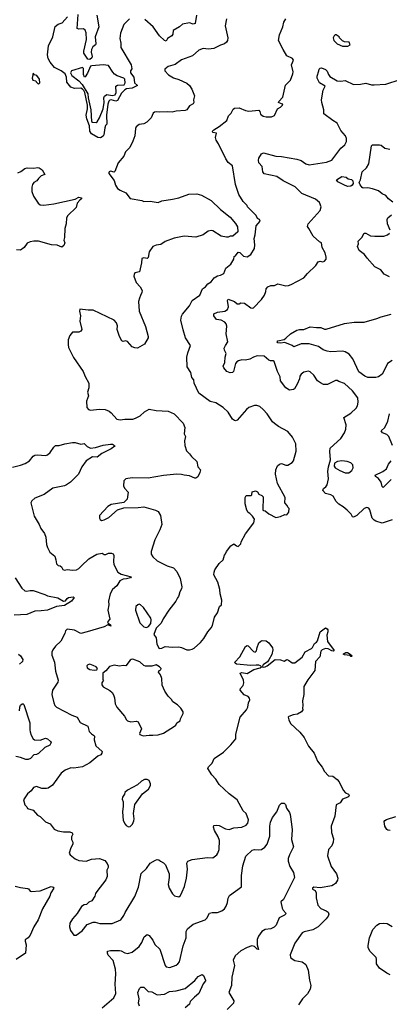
# Model space of a CAD drawing. Extents: x 2220333 to 2384341, y 721037 to 894043.
# Tile 202 of 256: x 2298207 to 2302314, y 843865 to 854805. Entities that reach past the tile are written whole.
import ezdxf

# ---------------------------------------------------------------- set-up
doc = ezdxf.new("R2010")
doc.units = 0

msp = doc.modelspace()

# ---------------------------------------------------------------- linework, layer by layer
at = {"layer": '0CON10XD'}
for points in [[(2299428, 854815), (2299365, 854750), (2299326, 854655), (2299320, 854595), (2299332, 854545), (2299331, 854495), (2299446, 854305), (2299453, 854257), (2299438, 854235), (2299438, 854215), (2299475, 854165), (2299484, 854104), (2299517, 854075), (2299457, 854043), (2299395, 854036), (2299374, 854026), (2299340, 853990), (2299294, 853906), (2299275, 853899), (2299224, 853916), (2299209, 853911), (2299199, 853901), (2299187, 853865), (2299171, 853745), (2299176, 853645), (2299162, 853628), (2299153, 853605), (2299142, 853525), (2299135, 853512), (2299105, 853492), (2299075, 853497), (2299005, 853538), (2298986, 853565), (2298982, 853625), (2298953, 853705), (2298946, 853745), (2298959, 853815), (2298959, 853855), (2298929, 853995), (2298918, 854018), (2298904, 854034), (2298885, 854044), (2298815, 854041), (2298776, 854056), (2298732, 854112), (2298726, 854166), (2298712, 854202), (2298666, 854236), (2298595, 854274), (2298545, 854331), (2298525, 854375), (2298517, 854415), (2298526, 854515), (2298574, 854616), (2298600, 854730), (2298633, 854755), (2298679, 854771), (2298737, 854835)], [(2299064, 854855), (2299087, 854725), (2299046, 854615), (2299053, 854535), (2299049, 854525), (2299018, 854502), (2299005, 854475), (2299003, 854445), (2299014, 854395), (2299010, 854380), (2298986, 854364), (2298965, 854365), (2298921, 854431), (2298919, 854455), (2298950, 854585), (2298945, 854658), (2298935, 854688), (2298915, 854704), (2298865, 854699), (2298847, 854707), (2298856, 854864)], [(2300171, 854855), (2300156, 854764), (2300135, 854756), (2300095, 854769), (2300015, 854755), (2299983, 854727), (2299914, 854686), (2299909, 854645), (2299896, 854625), (2299849, 854595), (2299835, 854567), (2299815, 854574), (2299760, 854625), (2299692, 854725), (2299598, 854805)], [(2300504, 854815), (2300490, 854735), (2300520, 854605), (2300516, 854575), (2300504, 854556), (2300483, 854537), (2300437, 854523), (2300365, 854485), (2300305, 854478), (2300244, 854484), (2300197, 854465), (2300128, 854402), (2300005, 854360), (2299935, 854306), (2299856, 854284), (2299818, 854255), (2299818, 854235), (2299861, 854191), (2299917, 854157), (2299975, 854139), (2300065, 854099), (2300095, 854072), (2300121, 854031), (2300149, 853959), (2300140, 853915), (2300142, 853885), (2300135, 853870), (2300095, 853848), (2300066, 853804), (2300045, 853794), (2299945, 853789), (2299903, 853777), (2299845, 853781), (2299765, 853776), (2299725, 853781), (2299704, 853776), (2299692, 853765), (2299669, 853715), (2299619, 853665), (2299585, 853648), (2299535, 853640), (2299503, 853615), (2299493, 853595), (2299488, 853515), (2299465, 853455), (2299431, 853385), (2299383, 853335), (2299365, 853287), (2299300, 853215), (2299263, 853117), (2299255, 853112), (2299215, 853120), (2299200, 853115), (2299198, 853105), (2299198, 853095), (2299257, 853017), (2299272, 852965), (2299295, 852931), (2299325, 852909), (2299385, 852881), (2299435, 852817), (2299565, 852796), (2299585, 852784), (2299655, 852789), (2299745, 852772), (2299785, 852791), (2299905, 852809), (2299975, 852826), (2300085, 852867), (2300175, 852870), (2300226, 852856), (2300336, 852796), (2300438, 852695), (2300545, 852612), (2300605, 852540), (2300628, 852505), (2300632, 852448), (2300575, 852398), (2300545, 852398), (2300525, 852388), (2300505, 852388), (2300445, 852400), (2300355, 852460), (2300335, 852462), (2300300, 852455), (2300244, 852416), (2300165, 852388), (2300035, 852399), (2299923, 852377), (2299825, 852341), (2299775, 852306), (2299725, 852300), (2299687, 852283), (2299646, 852224), (2299635, 852162), (2299625, 852152), (2299585, 852160), (2299565, 852150), (2299562, 852105), (2299540, 852005), (2299488, 851992), (2299478, 851975), (2299477, 851955), (2299503, 851885), (2299546, 851836), (2299569, 851795), (2299566, 851775), (2299548, 851742), (2299539, 851709), (2299526, 851674), (2299534, 851565), (2299606, 851395), (2299636, 851284), (2299635, 851270), (2299595, 851200), (2299515, 851156), (2299485, 851158), (2299455, 851171), (2299405, 851229), (2299385, 851236), (2299355, 851229), (2299343, 851235), (2299317, 851285), (2299291, 851361), (2299292, 851405), (2299283, 851435), (2299257, 851465), (2299025, 851576), (2298967, 851577), (2298875, 851590), (2298872, 851565), (2298882, 851515), (2298877, 851455), (2298896, 851364), (2298888, 851345), (2298865, 851332), (2298795, 851332), (2298764, 851296), (2298744, 851246), (2298744, 851195), (2298751, 851161), (2298768, 851125), (2298805, 851052), (2298914, 850895), (2298935, 850841), (2298976, 850765), (2298976, 850715), (2298962, 850665), (2298971, 850625), (2298951, 850565), (2298952, 850495), (2298972, 850472), (2298995, 850467), (2299095, 850478), (2299155, 850475), (2299200, 850455), (2299225, 850436), (2299285, 850366), (2299325, 850358), (2299375, 850366), (2299465, 850367), (2299494, 850376), (2299545, 850402), (2299595, 850446), (2299645, 850479), (2299722, 850462), (2299856, 850456), (2299923, 850425), (2300025, 850323), (2300041, 850275), (2300036, 850205), (2300048, 850175), (2300039, 850125), (2300041, 850075), (2300060, 850015), (2300095, 849980), (2300115, 849950), (2300176, 849896), (2300185, 849838), (2300217, 849805), (2300210, 849775), (2300186, 849724), (2300165, 849711), (2300152, 849712), (2300095, 849737), (2300035, 849743), (2300005, 849753), (2299955, 849754), (2299805, 849741), (2299635, 849712), (2299455, 849716), (2299388, 849702), (2299365, 849680), (2299359, 849625), (2299371, 849601), (2299414, 849555), (2299402, 849478), (2299365, 849440), (2299225, 849418), (2299187, 849395), (2299093, 849297), (2299092, 849265), (2299101, 849251), (2299115, 849242), (2299144, 849246), (2299197, 849273), (2299292, 849358), (2299365, 849381), (2299525, 849386), (2299586, 849394), (2299715, 849356), (2299745, 849340), (2299772, 849295), (2299788, 849195), (2299766, 849135), (2299708, 849025), (2299667, 848895), (2299667, 848865), (2299685, 848835), (2299733, 848793), (2299847, 848737), (2299915, 848716), (2299953, 848673), (2299989, 848595), (2300007, 848505), (2300005, 848480), (2299985, 848448), (2299974, 848406), (2299972, 848395), (2299959, 848381), (2299943, 848345), (2299865, 848243), (2299802, 848148), (2299780, 848100), (2299724, 848045), (2299698, 847975), (2299724, 847935), (2299732, 847865), (2299758, 847818), (2299787, 847823), (2299825, 847842), (2299905, 847833), (2299975, 847837), (2300005, 847830), (2300064, 847804), (2300095, 847803)], [(2300095, 847803), (2300125, 847810), (2300145, 847822), (2300216, 847884), (2300255, 847928), (2300298, 848002), (2300335, 848048), (2300348, 848075), (2300370, 848165), (2300404, 848216), (2300426, 848284), (2300449, 848305), (2300454, 848355), (2300434, 848424), (2300432, 848475), (2300408, 848555), (2300366, 848635), (2300368, 848665), (2300377, 848693), (2300425, 848762), (2300468, 848805), (2300482, 848855), (2300495, 848870), (2300504, 848895), (2300555, 848960), (2300585, 848980), (2300615, 848958), (2300635, 848953), (2300665, 848980), (2300668, 849005), (2300715, 849092), (2300810, 849215), (2300818, 849255), (2300795, 849290), (2300765, 849320), (2300745, 849330), (2300732, 849355), (2300714, 849424), (2300711, 849469), (2300714, 849496), (2300725, 849520), (2300775, 849517), (2300786, 849525), (2300791, 849559), (2300829, 849569), (2300850, 849560), (2300865, 849532), (2300898, 849518), (2300912, 849502), (2300910, 849355), (2300915, 849350), (2300935, 849348), (2300974, 849314), (2301055, 849274), (2301105, 849284), (2301155, 849307), (2301177, 849303), (2301197, 849333), (2301202, 849372), (2301185, 849390), (2301178, 849408), (2301152, 849435), (2301158, 849495), (2301073, 849653), (2301051, 849755), (2301054, 849804), (2301071, 849849), (2301094, 849866), (2301118, 849872), (2301165, 849856), (2301185, 849856), (2301236, 849885), (2301248, 849905), (2301278, 850012), (2301274, 850094), (2301238, 850168), (2301188, 850228), (2301083, 850285), (2301039, 850319), (2301015, 850337), (2300956, 850425), (2300913, 850475), (2300875, 850507), (2300843, 850517), (2300815, 850517), (2300752, 850495), (2300726, 850474), (2300625, 850357), (2300605, 850349), (2300595, 850351), (2300573, 850365), (2300525, 850443), (2300467, 850497), (2300385, 850546), (2300325, 850564), (2300199, 850655), (2300146, 850765), (2300142, 850802), (2300121, 850831), (2300110, 850885), (2300068, 850948), (2300066, 851055), (2300076, 851105), (2300106, 851185), (2300049, 851269), (2300023, 851357), (2299999, 851465), (2300005, 851512), (2300016, 851534), (2300095, 851626), (2300124, 851686), (2300209, 851745), (2300239, 851815), (2300271, 851835), (2300299, 851871), (2300335, 851892), (2300367, 851935), (2300405, 851959), (2300438, 851965), (2300476, 851985), (2300496, 852044), (2300555, 852090), (2300588, 852145), (2300590, 852175), (2300605, 852180), (2300635, 852220), (2300655, 852218), (2300695, 852177), (2300735, 852171), (2300777, 852195), (2300815, 852262), (2300821, 852305), (2300814, 852375), (2300824, 852415), (2300833, 852515), (2300878, 852565), (2300870, 852585), (2300850, 852595), (2300835, 852630), (2300740, 852725), (2300735, 852740), (2300692, 852785), (2300644, 852864), (2300604, 852975), (2300571, 853181), (2300525, 853218), (2300498, 853258), (2300416, 853426), (2300390, 853465), (2300383, 853495), (2300393, 853545), (2300352, 853552), (2300349, 853565), (2300365, 853582), (2300425, 853619), (2300507, 853685), (2300528, 853735), (2300558, 853765), (2300579, 853811), (2300595, 853823), (2300645, 853826), (2300715, 853794), (2300755, 853788), (2300865, 853799), (2300876, 853786), (2300882, 853755), (2300912, 853732), (2300946, 853724), (2301005, 853724), (2301039, 853741), (2301072, 853815), (2301106, 853834), (2301128, 853855), (2301132, 853865), (2301115, 853870), (2301084, 853884), (2301086, 853895), (2301132, 853945), (2301161, 854079), (2301215, 854133), (2301244, 854205), (2301246, 854225), (2301228, 854305), (2301248, 854355), (2301237, 854375), (2301176, 854405), (2301135, 854472), (2301083, 854575), (2301094, 854635), (2301130, 854725), (2301141, 854779), (2301164, 854816)], [(2301795, 854510), (2301855, 854512), (2301880, 854525), (2301870, 854555), (2301815, 854560), (2301795, 854570), (2301760, 854605), (2301756, 854616), (2301725, 854638), (2301713, 854637), (2301700, 854625), (2301692, 854605), (2301698, 854575), (2301735, 854538), (2301795, 854510)], [(2299055, 853663), (2299069, 853671), (2299095, 853715), (2299135, 853815), (2299147, 853885), (2299141, 853935), (2299148, 853955), (2299175, 853975), (2299235, 853961), (2299269, 853971), (2299279, 853995), (2299277, 854065), (2299295, 854078), (2299368, 854082), (2299379, 854105), (2299375, 854144), (2299365, 854154), (2299291, 854181), (2299261, 854201), (2299241, 854221), (2299195, 854297), (2299135, 854304), (2299007, 854293), (2298995, 854287), (2298961, 854209), (2298935, 854168), (2298926, 854166), (2298916, 854196), (2298915, 854263), (2298905, 854274), (2298783, 854235), (2298772, 854215), (2298785, 854185), (2298864, 854125), (2298902, 854085), (2298965, 853980), (2298969, 853935), (2298999, 853805), (2299006, 853675), (2299015, 853665), (2299055, 853663)], [(2298415, 854090), (2298430, 854105), (2298426, 854145), (2298397, 854185), (2298373, 854193), (2298355, 854210), (2298344, 854155), (2298352, 854132), (2298387, 854127), (2298390, 854115), (2298415, 854090)], [(2301425, 853193), (2301615, 853221), (2301675, 853244), (2301775, 853376), (2301819, 853415), (2301837, 853453), (2301837, 853485), (2301828, 853515), (2301776, 853575), (2301736, 853655), (2301685, 853684), (2301588, 853758), (2301586, 853805), (2301564, 853885), (2301562, 853915), (2301579, 854021), (2301602, 854065), (2301539, 854105), (2301514, 854154), (2301512, 854178), (2301533, 854235), (2301534, 854255), (2301545, 854266), (2301562, 854268), (2301605, 854250), (2301624, 854234), (2301637, 854195), (2301655, 854173), (2301735, 854127), (2301775, 854121), (2301825, 854130), (2301915, 854086), (2301995, 854090), (2302055, 854101), (2302115, 854081), (2302145, 854081), (2302275, 854090), (2302435, 854140)], [(2302355, 852776), (2302305, 852816), (2302275, 852851), (2302235, 852871), (2302195, 852902), (2302127, 852927), (2302075, 852935), (2302023, 852933), (2302011, 852941), (2301991, 852971), (2301981, 852995), (2301995, 853025), (2302012, 853115), (2302060, 853160), (2302086, 853205), (2302116, 853404), (2302127, 853413), (2302205, 853416), (2302225, 853410), (2302265, 853378), (2302320, 853365)], [(2302345, 849246), (2302235, 849212), (2302165, 849234), (2302145, 849245), (2302125, 849268), (2302098, 849358), (2302085, 849376), (2302065, 849384), (2302035, 849375), (2301955, 849296), (2301915, 849277), (2301905, 849280), (2301889, 849309), (2301846, 849356), (2301803, 849393), (2301755, 849422), (2301725, 849452), (2301692, 849512), (2301665, 849526), (2301605, 849541), (2301574, 849575), (2301582, 849595), (2301610, 849615), (2301622, 849635), (2301639, 849705), (2301630, 849785), (2301640, 849835), (2301661, 849915), (2301653, 850007), (2301657, 850043), (2301777, 850153), (2301815, 850213), (2301832, 850255), (2301836, 850305), (2301809, 850385), (2301887, 850433), (2301945, 850487), (2301960, 850515), (2301970, 850555), (2301964, 850604), (2301905, 850680), (2301815, 850761), (2301755, 850783), (2301735, 850797), (2301716, 850796), (2301627, 850753), (2301583, 850753), (2301549, 850769), (2301515, 850794), (2301475, 850856), (2301435, 850893), (2301418, 850898), (2301365, 850887), (2301336, 850865), (2301321, 850845), (2301316, 850814), (2301290, 850755), (2301260, 850705), (2301248, 850695), (2301205, 850687), (2301165, 850713), (2301104, 850794), (2301100, 850835), (2301070, 850895), (2301035, 851008), (2301025, 851016), (2300995, 851014), (2300975, 851020), (2300925, 851068), (2300845, 851070), (2300805, 851057), (2300765, 851032), (2300715, 851021), (2300675, 851024), (2300638, 851015), (2300621, 851005), (2300605, 850984), (2300584, 850895), (2300571, 850885), (2300545, 850880), (2300508, 850895), (2300476, 850935), (2300468, 850955), (2300485, 850995), (2300490, 851055), (2300500, 851095), (2300482, 851132), (2300481, 851155), (2300494, 851186), (2300521, 851225), (2300503, 851315), (2300508, 851398), (2300500, 851425), (2300486, 851445), (2300446, 851466), (2300395, 851475), (2300363, 851513), (2300364, 851536), (2300405, 851556), (2300485, 851566), (2300516, 851584), (2300527, 851615), (2300517, 851685), (2300525, 851699), (2300595, 851674), (2300625, 851648), (2300645, 851648), (2300665, 851660), (2300705, 851656), (2300775, 851604), (2300795, 851600), (2300805, 851604), (2300894, 851696), (2300926, 851744), (2300942, 851785), (2300947, 851815), (2300965, 851838), (2300997, 851853), (2301039, 851851), (2301075, 851870), (2301165, 851849), (2301195, 851852), (2301225, 851864), (2301365, 851936), (2301404, 851986), (2301496, 852075), (2301525, 852113), (2301545, 852120), (2301575, 852113), (2301595, 852122), (2301612, 852145), (2301612, 852165), (2301600, 852215), (2301570, 852275), (2301560, 852325), (2301540, 852335), (2301470, 852400), (2301420, 852485), (2301406, 852506), (2301414, 852535), (2301547, 852685), (2301557, 852725), (2301537, 852775), (2301495, 852811), (2301342, 852872), (2301267, 852947), (2301135, 853014), (2301065, 853063), (2300922, 853092), (2300908, 853115), (2300902, 853172), (2300863, 853213), (2300860, 853245), (2300863, 853265), (2300894, 853316), (2300915, 853327), (2301055, 853289), (2301115, 853286), (2301285, 853255), (2301335, 853241), (2301385, 853204), (2301425, 853193)], [(2298185, 853102), (2298221, 853119), (2298265, 853152), (2298290, 853160), (2298365, 853154), (2298405, 853162), (2298425, 853158), (2298458, 853135), (2298488, 853085), (2298445, 853069), (2298415, 853040), (2298397, 853013), (2298364, 852995), (2298350, 852975), (2298341, 852945), (2298343, 852895), (2298362, 852845), (2298414, 852765), (2298435, 852748), (2298475, 852744), (2298585, 852757), (2298825, 852812), (2298865, 852832), (2298892, 852825), (2298893, 852815), (2298875, 852800), (2298844, 852765), (2298835, 852718), (2298742, 852628), (2298726, 852605), (2298724, 852535), (2298710, 852485), (2298704, 852385), (2298696, 852355), (2298708, 852325), (2298699, 852295), (2298675, 852278), (2298625, 852300), (2298560, 852305), (2298415, 852343), (2298365, 852344), (2298325, 852337), (2298290, 852320), (2298255, 852273), (2298216, 852244), (2298172, 852248)], [(2301855, 852951), (2301825, 852961), (2301744, 853005), (2301727, 853025), (2301785, 853062), (2301835, 853056), (2301858, 853038), (2301895, 853030), (2301908, 853015), (2301912, 852985), (2301903, 852967), (2301885, 852954), (2301855, 852951)], [(2302324, 852465), (2302294, 852535), (2302291, 852585), (2302298, 852605), (2302340, 852635)], [(2302315, 851949), (2302258, 851978), (2302221, 852025), (2302155, 852058), (2302067, 852155), (2302039, 852195), (2301980, 852240), (2301960, 852285), (2301973, 852315), (2301967, 852345), (2302010, 852385), (2302036, 852434), (2302055, 852434), (2302105, 852404), (2302155, 852399), (2302255, 852401), (2302295, 852414), (2302315, 852433)], [(2302345, 851019), (2302295, 850986), (2302277, 850945), (2302236, 850865), (2302195, 850837), (2302165, 850828), (2302075, 850831), (2302044, 850844), (2301975, 850893), (2301908, 851038), (2301867, 851087), (2301825, 851114), (2301795, 851121), (2301666, 851116), (2301625, 851122), (2301578, 851138), (2301528, 851175), (2301422, 851205), (2301333, 851205), (2301255, 851171), (2301236, 851186), (2301155, 851217), (2301105, 851210), (2301076, 851215), (2301068, 851225), (2301076, 851235), (2301145, 851252), (2301166, 851265), (2301216, 851315), (2301287, 851354), (2301315, 851363), (2301366, 851364), (2301435, 851394), (2301505, 851384), (2301555, 851386), (2301595, 851366), (2301614, 851366), (2301815, 851429), (2301923, 851443), (2302036, 851444), (2302175, 851484), (2302225, 851504), (2302335, 851532)], [(2302348, 850075), (2302309, 850175), (2302287, 850197), (2302237, 850215), (2302224, 850235), (2302264, 850275), (2302299, 850345), (2302316, 850425)], [(2298126, 849834), (2298217, 849855), (2298266, 849874), (2298317, 849903), (2298355, 849954), (2298375, 849966), (2298405, 849969), (2298495, 849962), (2298515, 849970), (2298544, 849995), (2298585, 850057), (2298605, 850074), (2298645, 850072), (2298707, 850093), (2298795, 850106), (2298825, 850106), (2298885, 850090), (2298925, 850096), (2298955, 850062), (2298995, 850044), (2299048, 850052), (2299135, 850078), (2299215, 850090), (2299237, 850087), (2299261, 850075), (2299263, 850065), (2299222, 850035), (2299118, 849985), (2299066, 849945), (2299015, 849949), (2298947, 849905), (2298897, 849835), (2298860, 849755), (2298770, 849665), (2298727, 849635), (2298703, 849627), (2298575, 849600), (2298480, 849530), (2298375, 849490), (2298342, 849458), (2298332, 849435), (2298368, 849288), (2298424, 849195), (2298442, 849152), (2298482, 849095), (2298496, 849055), (2298504, 848974), (2298515, 848940), (2298540, 848890), (2298597, 848845), (2298610, 848805), (2298615, 848760), (2298635, 848742), (2298658, 848738), (2298672, 848725), (2298687, 848697), (2298705, 848690), (2298735, 848696), (2298795, 848690), (2298837, 848693), (2298865, 848706), (2298893, 848737), (2298976, 848815), (2299065, 848866), (2299125, 848877), (2299145, 848862), (2299165, 848862), (2299194, 848876), (2299228, 848878), (2299245, 848870), (2299252, 848852), (2299249, 848785), (2299253, 848753), (2299298, 848668), (2299335, 848644), (2299446, 848615), (2299440, 848605), (2299395, 848591), (2299355, 848587), (2299319, 848571), (2299285, 848516), (2299240, 848475), (2299213, 848427), (2299194, 848345), (2299199, 848305), (2299186, 848244), (2299207, 848145), (2299184, 848115), (2299190, 848100), (2299215, 848080), (2299220, 848065), (2299185, 848080), (2299145, 848059), (2298955, 848004), (2298885, 847986), (2298815, 848021), (2298735, 848034), (2298717, 848015), (2298709, 847985), (2298665, 847899), (2298606, 847844), (2298574, 847805), (2298564, 847776), (2298564, 847745), (2298592, 847665), (2298606, 847566), (2298636, 847465), (2298630, 847445), (2298572, 847355), (2298564, 847306), (2298586, 847214), (2298599, 847185), (2298615, 847166), (2298785, 847077), (2298844, 847054), (2298880, 846995), (2298964, 846954), (2298980, 846895), (2299005, 846869), (2299026, 846856), (2299038, 846845), (2299034, 846805), (2299054, 846735), (2299122, 846675), (2299121, 846655), (2299108, 846635), (2299075, 846621), (2298985, 846549), (2298904, 846504), (2298808, 846488), (2298775, 846493), (2298711, 846465), (2298667, 846433), (2298571, 846299), (2298525, 846266), (2298505, 846261), (2298454, 846264), (2298395, 846284), (2298362, 846275), (2298334, 846236), (2298294, 846205), (2298251, 846135), (2298265, 846080), (2298285, 846060), (2298295, 846040), (2298355, 846022), (2298405, 845968), (2298435, 845950), (2298495, 845893), (2298545, 845872), (2298591, 845811), (2298631, 845791), (2298695, 845781), (2298765, 845781), (2298791, 845771), (2298797, 845755), (2298783, 845725), (2298782, 845695), (2298798, 845665), (2298797, 845645), (2298776, 845604), (2298758, 845545), (2298768, 845525), (2298825, 845481), (2298865, 845464), (2298945, 845454), (2299005, 845479), (2299095, 845484), (2299152, 845462), (2299180, 845430), (2299190, 845405), (2299189, 845385), (2299177, 845355), (2299180, 845285), (2299165, 845247), (2299065, 845119), (2299050, 845095), (2299041, 845065), (2299007, 845015), (2298975, 845001), (2298950, 844975), (2298925, 844972), (2298895, 844952), (2298846, 844874), (2298792, 844815), (2298763, 844767), (2298762, 844725), (2298772, 844685), (2298810, 844635), (2298835, 844632), (2298900, 844680), (2298955, 844753), (2299023, 844777), (2299045, 844777), (2299098, 844762), (2299235, 844761), (2299330, 844805), (2299365, 844850), (2299378, 844885), (2299488, 845062), (2299528, 845165), (2299555, 845320), (2299617, 845373), (2299655, 845433), (2299715, 845466), (2299735, 845473), (2299752, 845472), (2299770, 845455), (2299806, 845436), (2299826, 845416), (2299868, 845315), (2299869, 845275), (2299858, 845195), (2299869, 845155), (2299905, 845092), (2299929, 845069), (2299975, 845058), (2299995, 845073), (2300013, 845113)], [(2301825, 849769), (2301865, 849771), (2301898, 849795), (2301912, 849825), (2301908, 849858), (2301885, 849882), (2301847, 849897), (2301785, 849902), (2301740, 849895), (2301705, 849878), (2301700, 849845), (2301712, 849825), (2301763, 849795), (2301825, 849769)], [(2302335, 849696), (2302245, 849608), (2302235, 849620), (2302225, 849667), (2302196, 849706), (2302160, 849730), (2302156, 849745), (2302244, 849786), (2302284, 849815), (2302304, 849865), (2302334, 849905)], [(2298155, 848605), (2298230, 848490), (2298265, 848459), (2298284, 848456), (2298325, 848464), (2298355, 848461), (2298485, 848418), (2298515, 848402), (2298632, 848382), (2298695, 848346), (2298715, 848349), (2298734, 848375), (2298750, 848385), (2298801, 848391), (2298813, 848385), (2298781, 848345), (2298705, 848296), (2298616, 848284), (2298515, 848246), (2298445, 848236), (2298375, 848234), (2298285, 848195), (2298145, 848189)], [(2299615, 848052), (2299637, 848063), (2299663, 848095), (2299669, 848135), (2299663, 848155), (2299584, 848275), (2299550, 848305), (2299535, 848310), (2299520, 848305), (2299496, 848284), (2299494, 848245), (2299541, 848105), (2299585, 848058), (2299615, 848052)], [(2300013, 845113), (2300038, 845175), (2300061, 845265), (2300072, 845365), (2300066, 845434), (2300076, 845454), (2300125, 845474), (2300295, 845496), (2300355, 845493), (2300396, 845524), (2300410, 845545), (2300424, 845586), (2300426, 845685), (2300411, 845725), (2300370, 845795), (2300359, 845835), (2300365, 845852), (2300395, 845856), (2300425, 845850), (2300494, 845814), (2300535, 845808), (2300585, 845824), (2300676, 845834), (2300722, 845855), (2300741, 845879), (2300749, 845915), (2300724, 845984), (2300691, 846015), (2300623, 846135), (2300534, 846204), (2300425, 846308), (2300387, 846367), (2300343, 846415), (2300297, 846485), (2300305, 846502), (2300347, 846545), (2300368, 846595), (2300472, 846668), (2300552, 846748), (2300607, 846815), (2300607, 846867), (2300657, 847055), (2300726, 847135), (2300741, 847165), (2300748, 847215), (2300763, 847247), (2300760, 847265), (2300747, 847285), (2300703, 847303), (2300657, 847355), (2300660, 847375), (2300691, 847409), (2300699, 847435), (2300695, 847465), (2300658, 847545), (2300675, 847551), (2300735, 847540), (2300809, 847585), (2300878, 847602), (2300893, 847615), (2300883, 847625), (2300865, 847633), (2300835, 847632), (2300775, 847628), (2300615, 847646), (2300600, 847655), (2300598, 847665), (2300654, 847725), (2300715, 847839), (2300735, 847850), (2300745, 847847), (2300805, 847786), (2300825, 847778), (2300838, 847792), (2300845, 847830), (2300865, 847880), (2300885, 847900), (2300903, 847907), (2300945, 847903), (2300975, 847882), (2301015, 847825), (2301019, 847805), (2301008, 847752), (2300977, 847693), (2300960, 847670), (2300912, 847635), (2300900, 847615), (2300912, 847612), (2300935, 847614), (2300956, 847624), (2301045, 847696), (2301105, 847692), (2301145, 847677), (2301175, 847697), (2301195, 847690), (2301235, 847660), (2301265, 847658), (2301345, 847722), (2301378, 847782), (2301448, 847818), (2301461, 847829), (2301482, 847875), (2301505, 847888), (2301516, 847904), (2301547, 848005), (2301605, 848047), (2301625, 848038), (2301632, 848025), (2301632, 848005), (2301620, 847965), (2301627, 847895), (2301700, 847795), (2301695, 847790), (2301675, 847792), (2301636, 847816), (2301605, 847820), (2301570, 847805), (2301552, 847788), (2301541, 847725), (2301493, 847675), (2301486, 847574), (2301409, 847471), (2301366, 847395), (2301363, 847307), (2301351, 847235), (2301354, 847186), (2301348, 847155), (2301352, 847135), (2301338, 847115), (2301295, 847088), (2301245, 847081), (2301196, 847064), (2301190, 847055), (2301196, 847025), (2301218, 846985), (2301320, 846890), (2301369, 846829), (2301391, 846785), (2301415, 846733), (2301478, 846655), (2301516, 846565), (2301570, 846500), (2301595, 846453), (2301640, 846405), (2301685, 846400), (2301734, 846364), (2301756, 846335), (2301801, 846245), (2301826, 846216), (2301859, 846199), (2301868, 846185), (2301865, 846173), (2301855, 846165), (2301794, 846145), (2301768, 846102), (2301725, 846080), (2301709, 845955), (2301669, 845845), (2301672, 845775), (2301693, 845705), (2301692, 845665), (2301675, 845627), (2301640, 845585), (2301626, 845515), (2301670, 845395), (2301729, 845315), (2301741, 845265), (2301737, 845245), (2301715, 845206), (2301695, 845191), (2301675, 845182), (2301545, 845159), (2301475, 845167), (2301460, 845155), (2301460, 845145), (2301489, 845129), (2301502, 845105), (2301503, 845047), (2301520, 844965), (2301555, 844928), (2301614, 844904), (2301635, 844887), (2301642, 844865), (2301636, 844845), (2301614, 844815), (2301525, 844726), (2301466, 844694), (2301368, 844672), (2301345, 844659), (2301265, 844545), (2301211, 844415), (2301218, 844385), (2301245, 844361), (2301265, 844352), (2301346, 844336), (2301385, 844306), (2301413, 844245), (2301429, 844135), (2301444, 844075), (2301436, 844034), (2301405, 843981), (2301351, 843925), (2301305, 843860)], [(2298195, 847757), (2298216, 847736), (2298240, 847695), (2298238, 847675), (2298204, 847646)], [(2301895, 847730), (2301885, 847730), (2301875, 847740), (2301815, 847748), (2301802, 847755), (2301830, 847775), (2301850, 847775), (2301880, 847755), (2301900, 847735), (2301895, 847730)], [(2299035, 847577), (2299065, 847580), (2299072, 847595), (2299055, 847613), (2299025, 847630), (2298985, 847643), (2298964, 847636), (2298953, 847625), (2298957, 847605), (2298985, 847586), (2299035, 847577)], [(2299578, 846848), (2299645, 846856), (2299685, 846854), (2299745, 846860), (2299804, 846876), (2299928, 846955), (2299943, 846967), (2299955, 846992), (2299990, 847015), (2299993, 847037), (2300023, 847097), (2300022, 847115), (2299996, 847155), (2299962, 847192), (2299908, 847225), (2299895, 847250), (2299857, 847287), (2299818, 847345), (2299792, 847412), (2299786, 847486), (2299770, 847525), (2299748, 847555), (2299755, 847572), (2299777, 847583), (2299778, 847595), (2299762, 847615), (2299725, 847636), (2299675, 847622), (2299605, 847622), (2299585, 847631), (2299541, 847671), (2299465, 847699), (2299445, 847696), (2299435, 847689), (2299385, 847627), (2299355, 847630), (2299315, 847622), (2299258, 847632), (2299205, 847620), (2299165, 847570), (2299130, 847545), (2299132, 847475), (2299138, 847465), (2299120, 847435), (2299120, 847415), (2299135, 847392), (2299210, 847350), (2299235, 847330), (2299251, 847305), (2299261, 847269), (2299269, 847205), (2299285, 847168), (2299370, 847065), (2299393, 847025), (2299405, 847014), (2299442, 847002), (2299505, 847011), (2299525, 847002), (2299559, 846925), (2299537, 846875), (2299542, 846862), (2299578, 846848)], [(2298206, 847124), (2298208, 847165), (2298215, 847188), (2298235, 847203), (2298245, 847203), (2298253, 847195), (2298321, 846991), (2298318, 846915), (2298324, 846894), (2298334, 846855), (2298356, 846815), (2298372, 846802), (2298435, 846801), (2298495, 846821), (2298515, 846813), (2298551, 846785), (2298556, 846775), (2298540, 846745), (2298485, 846719), (2298415, 846652), (2298395, 846641), (2298365, 846637), (2298326, 846595), (2298302, 846585), (2298274, 846584), (2298215, 846609), (2298165, 846619)], [(2299415, 845838), (2299435, 845842), (2299462, 845865), (2299477, 845905), (2299480, 845925), (2299473, 845985), (2299487, 846085), (2299570, 846205), (2299638, 846255), (2299662, 846295), (2299662, 846315), (2299645, 846350), (2299625, 846362), (2299595, 846362), (2299560, 846345), (2299516, 846304), (2299404, 846246), (2299375, 846220), (2299372, 846198), (2299351, 846165), (2299347, 846145), (2299357, 846113), (2299358, 846065), (2299350, 846005), (2299358, 845908), (2299378, 845865), (2299391, 845851), (2299415, 845838)], [(2299122, 843825), (2299254, 843936), (2299276, 843985), (2299269, 844089), (2299275, 844205), (2299270, 844255), (2299245, 844350), (2299191, 844411), (2299181, 844435), (2299184, 844455), (2299215, 844464), (2299315, 844464), (2299335, 844460), (2299375, 844436), (2299410, 844430), (2299455, 844444), (2299535, 844506), (2299565, 844550), (2299589, 844615), (2299625, 844640), (2299645, 844628), (2299685, 844578), (2299710, 844530), (2299765, 844479), (2299824, 844295), (2299833, 844283), (2299875, 844274), (2299945, 844301), (2299966, 844314), (2299982, 844338), (2300022, 844515), (2300056, 844605), (2300057, 844675), (2300071, 844705), (2300135, 844754), (2300268, 844802), (2300287, 844823), (2300315, 844878), (2300344, 844886), (2300405, 844886), (2300455, 844903), (2300484, 844925), (2300500, 844955), (2300515, 844998), (2300522, 845045), (2300537, 845073), (2300671, 845169), (2300672, 845295), (2300685, 845405), (2300720, 845510), (2300791, 845579), (2300815, 845585), (2300865, 845580), (2300895, 845586), (2300930, 845610), (2300956, 845645), (2300987, 845735), (2300985, 845845), (2300993, 845887), (2301018, 845942), (2301063, 846005), (2301095, 846078), (2301115, 846100), (2301145, 846100), (2301160, 846085), (2301173, 846043), (2301206, 845996), (2301214, 845975), (2301226, 845866), (2301234, 845805), (2301229, 845695), (2301251, 845615), (2301205, 845525), (2301192, 845485), (2301190, 845455), (2301208, 845395), (2301248, 845328), (2301259, 845275), (2301140, 845030), (2301110, 845005), (2301123, 844933), (2301135, 844911), (2301169, 844875), (2301149, 844855), (2301090, 844825), (2301058, 844745), (2301035, 844722), (2300996, 844704), (2300935, 844698), (2300896, 844675), (2300859, 844621), (2300845, 844585), (2300846, 844525), (2300860, 844475), (2300845, 844478), (2300816, 844506), (2300785, 844514), (2300735, 844498), (2300665, 844458), (2300601, 844405), (2300581, 844355), (2300594, 844295), (2300565, 844165), (2300562, 844075), (2300531, 843995), (2300586, 843905), (2300583, 843877), (2300511, 843809)], [(2302325, 845797), (2302299, 845799), (2302285, 845809), (2302263, 845843), (2302258, 845895), (2302265, 845908), (2302282, 845918), (2302385, 845951)], [(2298155, 845178), (2298215, 845162), (2298295, 845152), (2298305, 845148), (2298322, 845122), (2298335, 845117), (2298435, 845124), (2298555, 845173), (2298578, 845168), (2298586, 845155), (2298554, 845105), (2298541, 845065), (2298462, 844925), (2298412, 844805), (2298364, 844725), (2298322, 844635), (2298300, 844605), (2298268, 844582), (2298266, 844565), (2298280, 844525), (2298272, 844435), (2298166, 844364)], [(2302325, 844193), (2302285, 844211), (2302207, 844265), (2302173, 844315), (2302173, 844365), (2302167, 844385), (2302097, 844455), (2302079, 844495), (2302081, 844519), (2302094, 844605), (2302130, 844695), (2302174, 844746), (2302205, 844762), (2302247, 844767), (2302292, 844762), (2302345, 844728)], [(2299537, 843845), (2299526, 843876), (2299534, 843925), (2299518, 843995), (2299539, 844041), (2299554, 844056), (2299585, 844056), (2299635, 844009), (2299675, 844002), (2299735, 843970), (2299815, 843978), (2299872, 844008), (2299945, 844015), (2300045, 844042), (2300152, 844128), (2300192, 844175), (2300235, 844198), (2300248, 844185), (2300272, 844135), (2300270, 844125), (2300247, 844093), (2300196, 843984), (2300148, 843945), (2300103, 843895), (2300093, 843865), (2300044, 843826)]]:
    msp.add_lwpolyline(points, dxfattribs=at)

doc.saveas('drawing.dxf')
